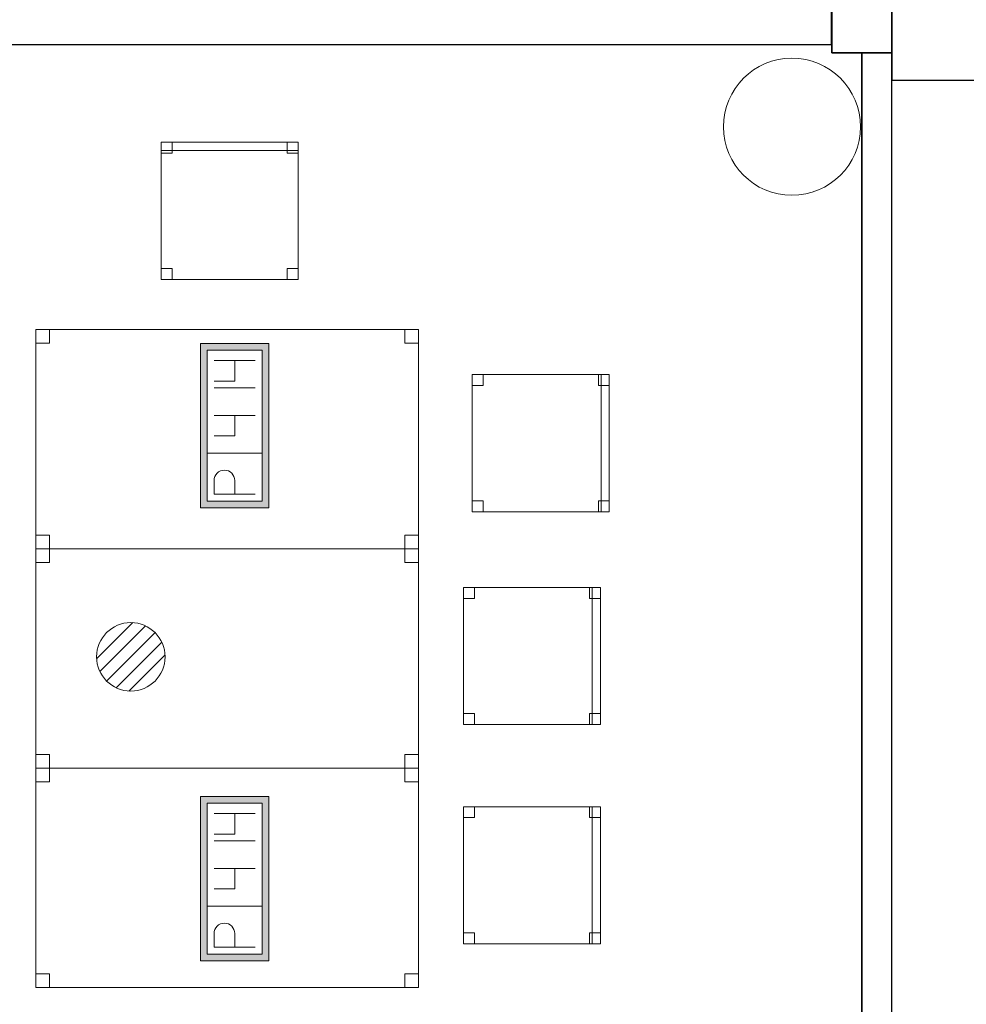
# Model space of a CAD drawing. Header units: metres. Extents: x 391.1 to 427.5, y 12.8 to 28.4.
# Tile 203 of 206: x 418.2 to 421.6, y 20.7 to 24.3. Entities that reach past the tile are written whole.
import ezdxf

# ---------------------------------------------------------------- set-up
doc = ezdxf.new("R2010")
doc.units = ezdxf.units.M
doc.layers.add('01_SUELOS', color=7, linetype='Continuous', lineweight=25, true_color=0x007f00)
for name, color, linetype, lineweight in [('02_MOBILIARIO', 7, 'Continuous', 18), ('A-COLS-____-MCUT', 7, 'Continuous', 18), ('A-COLS-____-OTLN', 7, 'Continuous', 18), ('A-DETL-____-MBND', 7, 'Continuous', 18), ('A-DETL-GENF-OTLN', 7, 'Continuous', 18), ('A-WALL-____-MCUT', 7, 'Continuous', 25), ('A-WALL-____-OTLN', 7, 'Continuous', 25)]:
    doc.layers.add(name, color=color, linetype=linetype, lineweight=lineweight)

# ---------------------------------------------------------------- blocks, each defined once
blk = doc.blocks.new('Family - Cadira d_Oficina_PA-152026-03_TEL_P0A')
at = {"layer": 'A-DETL-____-MBND', "color": 253, "true_color": 0xaaaaaa}
for p, q in [((0, 0), (0, 0.5)), ((0, 0.5), (0.5, 0.5)), ((0.5, 0.5), (0, 0.5)), ((0, 0.5), (0, 0)), ((0, 0.46), (0, 0.5)), ((0, 0.5), (0.04, 0.5)), ((0, 0.5), (0, 0.46)), ((0.04, 0.5), (0, 0.5)), ((0.04, 0.5), (0.04, 0.46)), ((0.04, 0.46), (0.04, 0.5)), ((0.46, 0.46), (0.46, 0.5)), ((0.46, 0.5), (0.5, 0.5)), ((0.46, 0.5), (0.46, 0.46)), ((0.5, 0.5), (0.46, 0.5)), ((0.47, 0), (0.47, 0.5)), ((0.47, 0.5), (0.5, 0.5)), ((0.47, 0.5), (0.47, 0)), ((0.5, 0.5), (0.47, 0.5)), ((0.5, 0.5), (0.5, 0)), ((0.5, 0), (0.5, 0.5)), ((0.5, 0.5), (0.5, 0.46)), ((0.5, 0.46), (0.5, 0.5)), ((0.5, 0.5), (0.5, 0)), ((0.5, 0), (0.5, 0.5)), ((0.04, 0.46), (0, 0.46)), ((0, 0.46), (0.04, 0.46)), ((0.5, 0.46), (0.46, 0.46)), ((0.46, 0.46), (0.5, 0.46)), ((0, 0), (0, 0.04)), ((0, 0.04), (0.04, 0.04)), ((0, 0.04), (0, 0)), ((0.04, 0.04), (0, 0.04)), ((0.04, 0.04), (0.04, 0)), ((0.04, 0), (0.04, 0.04)), ((0.46, 0), (0.46, 0.04)), ((0.46, 0.04), (0.5, 0.04)), ((0.46, 0.04), (0.46, 0)), ((0.5, 0.04), (0.46, 0.04)), ((0.5, 0.04), (0.5, 0)), ((0.5, 0), (0.5, 0.04)), ((0.5, 0), (0, 0)), ((0, 0), (0.5, 0)), ((0.04, 0), (0, 0)), ((0, 0), (0.04, 0)), ((0.5, 0), (0.46, 0)), ((0.46, 0), (0.5, 0)), ((0.47, 0), (0.5, 0)), ((0.5, 0), (0.47, 0))]:
    blk.add_line(p, q, dxfattribs=at)
blk = doc.blocks.new('Family - Cadira d_Oficina_PA-152230-03_TEL_P0A')
at = {"layer": 'A-DETL-____-MBND', "color": 253, "true_color": 0xaaaaaa}
for p, q in [((0, 0), (0, 0.5)), ((0, 0.5), (0.5, 0.5)), ((0.5, 0.5), (0, 0.5)), ((0, 0.5), (0, 0)), ((0, 0.46), (0, 0.5)), ((0, 0.5), (0.04, 0.5)), ((0, 0.5), (0, 0.46)), ((0.04, 0.5), (0, 0.5)), ((0, 0.47), (0, 0.5)), ((0, 0.5), (0.5, 0.5)), ((0, 0.5), (0, 0.47)), ((0.5, 0.5), (0, 0.5)), ((0.5, 0.47), (0, 0.47)), ((0, 0.47), (0.5, 0.47)), ((0.04, 0.5), (0.04, 0.46)), ((0.04, 0.46), (0.04, 0.5)), ((0.46, 0.46), (0.46, 0.5)), ((0.46, 0.5), (0.5, 0.5)), ((0.46, 0.5), (0.46, 0.46)), ((0.5, 0.5), (0.46, 0.5)), ((0.5, 0.5), (0.5, 0.46)), ((0.5, 0.46), (0.5, 0.5)), ((0.5, 0.5), (0.5, 0)), ((0.5, 0), (0.5, 0.5)), ((0.5, 0.5), (0.5, 0.47)), ((0.5, 0.47), (0.5, 0.5)), ((0.04, 0.46), (0, 0.46)), ((0, 0.46), (0.04, 0.46)), ((0.5, 0.46), (0.46, 0.46)), ((0.46, 0.46), (0.5, 0.46)), ((0, 0), (0, 0.04)), ((0, 0.04), (0.04, 0.04)), ((0, 0.04), (0, 0)), ((0.04, 0.04), (0, 0.04)), ((0.04, 0.04), (0.04, 0)), ((0.04, 0), (0.04, 0.04)), ((0.46, 0), (0.46, 0.04)), ((0.46, 0.04), (0.5, 0.04)), ((0.46, 0.04), (0.46, 0)), ((0.5, 0.04), (0.46, 0.04)), ((0.5, 0.04), (0.5, 0)), ((0.5, 0), (0.5, 0.04)), ((0.5, 0), (0, 0)), ((0, 0), (0.5, 0)), ((0.04, 0), (0, 0)), ((0, 0), (0.04, 0)), ((0.46, 0), (0.5, 0)), ((0.5, 0), (0.46, 0))]:
    blk.add_line(p, q, dxfattribs=at)
blk = doc.blocks.new('Family - Taula 140X80_PA-152242-03_TEL_P0A')
at = {"layer": 'A-DETL-____-MBND', "color": 253, "true_color": 0xaaaaaa}
for p, q in [((0, 0), (0, 0.8001)), ((0, 0.8001), (1.3969, 0.8001)), ((1.3969, 0.8001), (0, 0.8001)), ((0, 0.8001), (0, 0)), ((0, 0.7501), (0, 0.8001)), ((0, 0.8001), (0.05, 0.8001)), ((0.05, 0.8001), (0, 0.8001)), ((0, 0.8001), (0, 0.7501)), ((0.05, 0.8001), (0.05, 0.7501)), ((0.05, 0.7501), (0.05, 0.8001)), ((1.3469, 0.7501), (1.3469, 0.8001)), ((1.3469, 0.8001), (1.3969, 0.8001)), ((1.3969, 0.8001), (1.3469, 0.8001)), ((1.3469, 0.8001), (1.3469, 0.7501)), ((1.3969, 0.8001), (1.3969, 0.7501)), ((1.3969, 0.7501), (1.3969, 0.8001)), ((1.3969, 0.8001), (1.3969, 0)), ((1.3969, 0), (1.3969, 0.8001)), ((0.05, 0.7501), (0, 0.7501)), ((0, 0.7501), (0.05, 0.7501)), ((1.3969, 0.7501), (1.3469, 0.7501)), ((1.3469, 0.7501), (1.3969, 0.7501)), ((0, 0), (0, 0.05)), ((0, 0.05), (0.05, 0.05)), ((0.05, 0.05), (0, 0.05)), ((0, 0.05), (0, 0)), ((0.05, 0.05), (0.05, 0)), ((0.05, 0), (0.05, 0.05)), ((1.3469, 0), (1.3469, 0.05)), ((1.3469, 0.05), (1.3969, 0.05)), ((1.3969, 0.05), (1.3469, 0.05)), ((1.3469, 0.05), (1.3469, 0)), ((1.3969, 0.05), (1.3969, 0)), ((1.3969, 0), (1.3969, 0.05)), ((1.3969, 0), (0, 0)), ((0, 0), (1.3969, 0)), ((0.05, 0), (0, 0)), ((0, 0), (0.05, 0)), ((1.3969, 0), (1.3469, 0)), ((1.3469, 0), (1.3969, 0))]:
    blk.add_line(p, q, dxfattribs=at)
blk = doc.blocks.new('Family - Evans PA-152263-03_TEL_P0A')
at = {"layer": 'A-WALL-____-MCUT', "color": 253, "true_color": 0xaaaaaa}
for p, q in [((3.0001, 0.22), (0, 0.22)), ((0, 0.22), (0, 0)), ((3.0001, 0), (3.0001, 0.22)), ((0, 0), (3.0001, 0))]:
    blk.add_line(p, q, dxfattribs=at)
at = {"layer": 'A-WALL-____-OTLN', "color": 253, "true_color": 0xaaaaaa}
for p, q in [((3.0001, 0.22), (0, 0.22)), ((0, 0.22), (0, 0)), ((3.0001, 0), (3.0001, 0.22)), ((0, 0), (3.0001, 0))]:
    blk.add_line(p, q, dxfattribs=at)
at = {"layer": 'A-WALL-____-OTLN', "color": 253, "lineweight": 18, "true_color": 0xaaaaaa}
blk.add_line((0, 0), (2.9979, 0), dxfattribs=at)
blk = doc.blocks.new('Family - Evans PA-152325-03_TEL_P0A')
at = {"layer": 'A-WALL-____-MCUT', "color": 253, "true_color": 0xaaaaaa}
for p, q in [((6.7, 0.15), (0, 0.15)), ((0, 0.15), (0, 0))]:
    blk.add_line(p, q, dxfattribs=at)
at = {"layer": 'A-WALL-____-OTLN', "color": 253, "true_color": 0xaaaaaa}
for p, q in [((6.7, 0.15), (0, 0.15)), ((0, 0.15), (0, 0))]:
    blk.add_line(p, q, dxfattribs=at)
blk = doc.blocks.new('Family - Mampara PA-152398-03_TEL_P0A')
at = {"layer": 'A-WALL-____-MCUT', "color": 253, "true_color": 0xaaaaaa}
for p, q in [((9.6199, 0.11), (0, 0.11)), ((9.6199, 0), (9.6199, 0.11)), ((0, 0), (9.6199, 0))]:
    blk.add_line(p, q, dxfattribs=at)
at = {"layer": 'A-WALL-____-OTLN', "color": 253, "true_color": 0xaaaaaa}
for p, q in [((9.6199, 0.11), (0, 0.11)), ((9.6199, 0), (9.6199, 0.11)), ((0, 0), (9.6199, 0))]:
    blk.add_line(p, q, dxfattribs=at)
at = {"layer": 'A-WALL-____-OTLN', "color": 253, "lineweight": 18, "true_color": 0xaaaaaa}
blk.add_line((0, 0), (9.6199, 0), dxfattribs=at)
blk = doc.blocks.new('Family - Cadira d_Oficina_PA-152422-03_TEL_P0A')
at = {"layer": 'A-DETL-____-MBND', "color": 253, "true_color": 0xaaaaaa}
for p, q in [((0, 0), (0, 0.5)), ((0, 0.5), (0.5, 0.5)), ((0.5, 0.5), (0, 0.5)), ((0, 0.5), (0, 0)), ((0, 0.46), (0, 0.5)), ((0, 0.5), (0.04, 0.5)), ((0, 0.5), (0, 0.46)), ((0.04, 0.5), (0, 0.5)), ((0.04, 0.5), (0.04, 0.46)), ((0.04, 0.46), (0.04, 0.5)), ((0.46, 0.46), (0.46, 0.5)), ((0.46, 0.5), (0.5, 0.5)), ((0.46, 0.5), (0.46, 0.46)), ((0.5, 0.5), (0.46, 0.5)), ((0.47, 0), (0.47, 0.5)), ((0.47, 0.5), (0.5, 0.5)), ((0.47, 0.5), (0.47, 0)), ((0.5, 0.5), (0.47, 0.5)), ((0.5, 0.5), (0.5, 0.46)), ((0.5, 0.46), (0.5, 0.5)), ((0.5, 0.5), (0.5, 0)), ((0.5, 0), (0.5, 0.5)), ((0.5, 0.5), (0.5, 0)), ((0.5, 0), (0.5, 0.5)), ((0.04, 0.46), (0, 0.46)), ((0, 0.46), (0.04, 0.46)), ((0.5, 0.46), (0.46, 0.46)), ((0.46, 0.46), (0.5, 0.46)), ((0, 0), (0, 0.04)), ((0, 0.04), (0.04, 0.04)), ((0, 0.04), (0, 0)), ((0.04, 0.04), (0, 0.04)), ((0.04, 0.04), (0.04, 0)), ((0.04, 0), (0.04, 0.04)), ((0.46, 0), (0.46, 0.04)), ((0.46, 0.04), (0.5, 0.04)), ((0.46, 0.04), (0.46, 0)), ((0.5, 0.04), (0.46, 0.04)), ((0.5, 0.04), (0.5, 0)), ((0.5, 0), (0.5, 0.04)), ((0.5, 0), (0, 0)), ((0, 0), (0.5, 0)), ((0.04, 0), (0, 0)), ((0, 0), (0.04, 0)), ((0.5, 0), (0.46, 0)), ((0.46, 0), (0.5, 0)), ((0.47, 0), (0.5, 0)), ((0.5, 0), (0.47, 0))]:
    blk.add_line(p, q, dxfattribs=at)
blk = doc.blocks.new('Family - Taula 140X80_PA-152446-03_TEL_P0A')
at = {"layer": 'A-DETL-____-MBND', "color": 253, "true_color": 0xaaaaaa}
for p, q in [((0, 0.7501), (0, 0.8001)), ((0, 0.8001), (0.05, 0.8001)), ((0.05, 0.8001), (0, 0.8001)), ((0, 0.8001), (0, 0.7501)), ((0, 0), (0, 0.8001)), ((0, 0.8001), (1.3969, 0.8001)), ((1.3969, 0.8001), (0, 0.8001)), ((0, 0.8001), (0, 0)), ((0.05, 0.8001), (0.05, 0.7501)), ((0.05, 0.7501), (0.05, 0.8001)), ((1.3469, 0.7501), (1.3469, 0.8001)), ((1.3469, 0.8001), (1.3969, 0.8001)), ((1.3969, 0.8001), (1.3469, 0.8001)), ((1.3469, 0.8001), (1.3469, 0.7501)), ((1.3969, 0.8001), (1.3969, 0.7501)), ((1.3969, 0.7501), (1.3969, 0.8001)), ((1.3969, 0.8001), (1.3969, 0)), ((1.3969, 0), (1.3969, 0.8001)), ((0.05, 0.7501), (0, 0.7501)), ((0, 0.7501), (0.05, 0.7501)), ((1.3969, 0.7501), (1.3469, 0.7501)), ((1.3469, 0.7501), (1.3969, 0.7501)), ((0, 0), (0, 0.05)), ((0, 0.05), (0.05, 0.05)), ((0.05, 0.05), (0, 0.05)), ((0, 0.05), (0, 0)), ((0.05, 0.05), (0.05, 0)), ((0.05, 0), (0.05, 0.05)), ((1.3469, 0), (1.3469, 0.05)), ((1.3469, 0.05), (1.3969, 0.05)), ((1.3969, 0.05), (1.3469, 0.05)), ((1.3469, 0.05), (1.3469, 0)), ((1.3969, 0.05), (1.3969, 0)), ((1.3969, 0), (1.3969, 0.05)), ((0.05, 0), (0, 0)), ((0, 0), (0.05, 0)), ((1.3969, 0), (0, 0)), ((0, 0), (1.3969, 0)), ((1.3969, 0), (1.3469, 0)), ((1.3469, 0), (1.3969, 0))]:
    blk.add_line(p, q, dxfattribs=at)
blk = doc.blocks.new('Family - Pilar PA-152559-03_TEL_P0A')
at = {"layer": 'A-COLS-____-MCUT', "color": 253, "true_color": 0xaaaaaa}
for start, end in [(360, 180), (180, 360)]:
    blk.add_arc((0.25, 0.25), 0.25, start, end, dxfattribs=at)
at = {"layer": 'A-COLS-____-OTLN', "color": 253, "true_color": 0xaaaaaa}
for start, end in [(360, 180), (180, 360)]:
    blk.add_arc((0.25, 0.25), 0.25, start, end, dxfattribs=at)
blk = doc.blocks.new('Family - Taula 140X80_PA-152597-03_TEL_P0A')
at = {"layer": 'A-DETL-____-MBND', "color": 253, "true_color": 0xaaaaaa}
for p, q in [((0, 0.7501), (0, 0.8001)), ((0, 0.8001), (0.05, 0.8001)), ((0.05, 0.8001), (0, 0.8001)), ((0, 0.8001), (0, 0.7501)), ((0, 0), (0, 0.8001)), ((0, 0.8001), (1.3969, 0.8001)), ((1.3969, 0.8001), (0, 0.8001)), ((0, 0.8001), (0, 0)), ((0.05, 0.8001), (0.05, 0.7501)), ((0.05, 0.7501), (0.05, 0.8001)), ((1.3469, 0.7501), (1.3469, 0.8001)), ((1.3469, 0.8001), (1.3969, 0.8001)), ((1.3969, 0.8001), (1.3469, 0.8001)), ((1.3469, 0.8001), (1.3469, 0.7501)), ((1.3969, 0.8001), (1.3969, 0.7501)), ((1.3969, 0.7501), (1.3969, 0.8001)), ((1.3969, 0.8001), (1.3969, 0)), ((1.3969, 0), (1.3969, 0.8001)), ((0.05, 0.7501), (0, 0.7501)), ((0, 0.7501), (0.05, 0.7501)), ((1.3969, 0.7501), (1.3469, 0.7501)), ((1.3469, 0.7501), (1.3969, 0.7501)), ((0, 0), (0, 0.05)), ((0, 0.05), (0.05, 0.05)), ((0.05, 0.05), (0, 0.05)), ((0, 0.05), (0, 0)), ((0.05, 0.05), (0.05, 0)), ((0.05, 0), (0.05, 0.05)), ((1.3469, 0), (1.3469, 0.05)), ((1.3469, 0.05), (1.3969, 0.05)), ((1.3969, 0.05), (1.3469, 0.05)), ((1.3469, 0.05), (1.3469, 0)), ((1.3969, 0.05), (1.3969, 0)), ((1.3969, 0), (1.3969, 0.05)), ((0.05, 0), (0, 0)), ((0, 0), (0.05, 0)), ((1.3969, 0), (0, 0)), ((0, 0), (1.3969, 0)), ((1.3969, 0), (1.3469, 0)), ((1.3469, 0), (1.3969, 0))]:
    blk.add_line(p, q, dxfattribs=at)
blk = doc.blocks.new('Family - LONDR55-XX_ZZ-ARQ-CAA-M3D-Londres55-152611-03_TEL_P0A')
at = {"layer": '01_SUELOS', "color": 9, "true_color": 0xaad4aa}
for p, q in [((21.9598, 10.9289), (21.9598, 11.109)), ((21.9598, 11.109), (21.9598, 10.9289)), ((22.0698, 10.9289), (21.9598, 10.9289)), ((21.9598, 10.9289), (22.0698, 10.9289)), ((22.0698, 1.209), (22.0698, 10.9289)), ((22.0698, 10.9289), (22.0698, 1.209))]:
    blk.add_line(p, q, dxfattribs=at)
blk = doc.blocks.new('Family - Cadira d_Oficina_PA-152676-03_TEL_P0A')
at = {"layer": 'A-DETL-____-MBND', "color": 253, "true_color": 0xaaaaaa}
for p, q in [((0, 0), (0, 0.5)), ((0, 0.5), (0.5, 0.5)), ((0.5, 0.5), (0, 0.5)), ((0, 0.5), (0, 0)), ((0, 0.46), (0, 0.5)), ((0, 0.5), (0.04, 0.5)), ((0, 0.5), (0, 0.46)), ((0.04, 0.5), (0, 0.5)), ((0.04, 0.5), (0.04, 0.46)), ((0.04, 0.46), (0.04, 0.5)), ((0.46, 0.46), (0.46, 0.5)), ((0.46, 0.5), (0.5, 0.5)), ((0.46, 0.5), (0.46, 0.46)), ((0.5, 0.5), (0.46, 0.5)), ((0.47, 0), (0.47, 0.5)), ((0.47, 0.5), (0.5, 0.5)), ((0.47, 0.5), (0.47, 0)), ((0.5, 0.5), (0.47, 0.5)), ((0.5, 0.5), (0.5, 0.46)), ((0.5, 0.46), (0.5, 0.5)), ((0.5, 0.5), (0.5, 0)), ((0.5, 0), (0.5, 0.5)), ((0.5, 0.5), (0.5, 0)), ((0.5, 0), (0.5, 0.5)), ((0.04, 0.46), (0, 0.46)), ((0, 0.46), (0.04, 0.46)), ((0.5, 0.46), (0.46, 0.46)), ((0.46, 0.46), (0.5, 0.46)), ((0, 0), (0, 0.04)), ((0, 0.04), (0.04, 0.04)), ((0, 0.04), (0, 0)), ((0.04, 0.04), (0, 0.04)), ((0.04, 0.04), (0.04, 0)), ((0.04, 0), (0.04, 0.04)), ((0.46, 0), (0.46, 0.04)), ((0.46, 0.04), (0.5, 0.04)), ((0.46, 0.04), (0.46, 0)), ((0.5, 0.04), (0.46, 0.04)), ((0.5, 0.04), (0.5, 0)), ((0.5, 0), (0.5, 0.04)), ((0.5, 0), (0, 0)), ((0, 0), (0.5, 0)), ((0.04, 0), (0, 0)), ((0, 0), (0.04, 0)), ((0.5, 0), (0.46, 0)), ((0.46, 0), (0.5, 0)), ((0.47, 0), (0.5, 0)), ((0.5, 0), (0.47, 0))]:
    blk.add_line(p, q, dxfattribs=at)
blk = doc.blocks.new('Family - LONDR55-XX_ZZ-ARQ-CAA-M3D-Londres55-155430-03_TEL_P0A')
at = {"layer": '01_SUELOS', "color": 9, "true_color": 0xaad4aa}
for p, q in [((1.1798, 3.0999), (0, 3.0999)), ((0, 3.0999), (0.0003, 1.6498)), ((0, 3.0999), (0.0003, 1.6498)), ((1.1798, 3.0999), (0, 3.0999)), ((0.0003, 1.6498), (0, 3.0999)), ((0.0003, 1.6498), (0, 3.0999)), ((0, 3.0999), (0.0003, 0)), ((0, 3.0999), (0.0003, 0)), ((0, 3.0999), (0.0003, 0)), ((0, 3.0999), (0.0003, 1.6498)), ((0.0003, 0), (0, 3.0999)), ((0, 3.0999), (0.0003, 1.6498)), ((1.1802, 1.7002), (1.1798, 3.0999)), ((1.1802, 1.7002), (1.1798, 3.0999)), ((1.1798, 3.0999), (5.2706, 3.0999)), ((1.1798, 3.0999), (1.1802, 1.7002)), ((1.1802, 1.7002), (1.1798, 3.0999)), ((1.1799, 2.7359), (1.1798, 3.0999)), ((1.1798, 3.0999), (1.1799, 2.7359)), ((1.1799, 2.7359), (1.1798, 3.0999)), ((5.2706, 3.0999), (1.1798, 3.0999)), ((5.2706, 3.0999), (1.1798, 3.0999)), ((1.1799, 2.7359), (1.1798, 3.0999)), ((1.1798, 3.0999), (5.2706, 3.0999)), ((5.1876, 2.6997), (5.2706, 3.0999)), ((5.2706, 3.0999), (5.1876, 2.6997)), ((5.2706, 3.0999), (5.1876, 2.6997)), ((5.1876, 2.6997), (5.2706, 3.0999)), ((1.1802, 1.7002), (1.1799, 2.7359)), ((1.1802, 1.7002), (1.1799, 2.7359)), ((1.1799, 2.7359), (1.1802, 1.7002)), ((1.1799, 2.7359), (1.1802, 1.7002)), ((5.1876, 2.6997), (5.7947, 2.5738)), ((5.7947, 2.5738), (5.1876, 2.6997)), ((5.7947, 2.5738), (5.1876, 2.6997)), ((5.7947, 2.5738), (5.1876, 2.6997)), ((5.7947, 2.5738), (5.4771, 1.0451)), ((5.7947, 2.5738), (5.4771, 1.0451)), ((5.7947, 2.5738), (5.4771, 1.0451)), ((5.7947, 2.5738), (5.4771, 1.0451)), ((1.3842, 1.7214), (1.5887, 1.7374)), ((1.5887, 1.7374), (1.3842, 1.7214)), ((1.5887, 1.7374), (1.3842, 1.7214)), ((1.5887, 1.7374), (1.3842, 1.7214)), ((1.5887, 1.7374), (1.3842, 1.7214)), ((1.5887, 1.7374), (1.3842, 1.7214)), ((1.4864, 1.7301), (1.3842, 1.7214)), ((1.4864, 1.7301), (1.3842, 1.7214)), ((1.479, 1.7295), (1.3842, 1.7214)), ((1.479, 1.7295), (1.3842, 1.7214)), ((1.5887, 1.7374), (1.479, 1.7295)), ((1.479, 1.7295), (1.5887, 1.7374)), ((1.4864, 1.7301), (1.479, 1.7295)), ((1.4864, 1.7301), (1.5887, 1.7374)), ((1.5887, 1.7374), (1.4864, 1.7301)), ((1.5887, 1.7374), (1.7935, 1.7484)), ((1.7935, 1.7484), (1.5887, 1.7374)), ((1.7935, 1.7484), (1.5887, 1.7374)), ((1.5887, 1.7374), (1.7935, 1.7484)), ((1.5887, 1.7374), (1.7935, 1.7484)), ((1.7935, 1.7484), (1.5887, 1.7374)), ((1.6935, 1.7437), (1.5887, 1.7374)), ((1.691, 1.7435), (1.5887, 1.7374)), ((1.691, 1.7435), (1.5887, 1.7374)), ((1.691, 1.7435), (1.7935, 1.7484)), ((1.7935, 1.7484), (1.691, 1.7435)), ((1.6935, 1.7437), (1.7935, 1.7484)), ((1.9985, 1.7541), (1.7935, 1.7484)), ((1.7935, 1.7484), (1.9985, 1.7541)), ((1.7935, 1.7484), (1.9985, 1.7541)), ((1.9985, 1.7541), (1.7935, 1.7484)), ((1.896, 1.7519), (1.7935, 1.7484)), ((1.896, 1.7519), (1.7935, 1.7484)), ((1.7935, 1.7484), (1.8954, 1.7519)), ((1.7935, 1.7484), (1.8101, 1.749)), ((1.7935, 1.7484), (1.8101, 1.749)), ((1.8101, 1.749), (1.8267, 1.7496)), ((1.8267, 1.7496), (1.8101, 1.749)), ((1.8267, 1.7496), (1.9126, 1.7523)), ((1.9126, 1.7523), (1.8267, 1.7496)), ((1.8954, 1.7519), (1.8267, 1.7496)), ((1.8954, 1.7519), (1.9985, 1.7541)), ((1.8954, 1.7519), (1.9126, 1.7523)), ((1.896, 1.7519), (1.9985, 1.7541)), ((1.9985, 1.7541), (1.896, 1.7519)), ((1.9126, 1.7523), (1.9985, 1.7541)), ((1.9985, 1.7541), (1.9126, 1.7523)), ((2.1011, 1.7551), (1.9985, 1.7541)), ((2.1011, 1.7551), (1.9985, 1.7541)), ((2.1012, 1.7551), (1.9985, 1.7541)), ((1.9985, 1.7541), (2.2036, 1.7547)), ((2.2036, 1.7547), (1.9985, 1.7541)), ((2.2036, 1.7547), (1.9985, 1.7541)), ((1.9985, 1.7541), (2.2036, 1.7547)), ((1.9985, 1.7541), (2.2036, 1.7547)), ((2.2036, 1.7547), (1.9985, 1.7541)), ((2.1011, 1.7551), (2.2036, 1.7547)), ((2.2036, 1.7547), (2.1011, 1.7551)), ((2.1012, 1.7551), (2.2036, 1.7547)), ((2.2036, 1.7547), (2.4087, 1.7502)), ((2.3062, 1.7531), (2.2036, 1.7547)), ((2.4087, 1.7502), (2.2036, 1.7547)), ((2.4087, 1.7502), (2.2036, 1.7547)), ((2.3062, 1.7531), (2.2036, 1.7547)), ((2.2036, 1.7547), (2.4087, 1.7502)), ((2.2036, 1.7547), (2.4087, 1.7502)), ((2.4087, 1.7502), (2.2036, 1.7547)), ((2.3061, 1.7531), (2.2036, 1.7547)), ((2.3061, 1.7531), (2.4087, 1.7502)), ((2.3062, 1.7531), (2.4087, 1.7502)), ((2.4087, 1.7502), (2.3062, 1.7531)), ((2.4087, 1.7502), (2.6136, 1.7405)), ((2.4087, 1.7502), (2.6136, 1.7405)), ((2.5112, 1.746), (2.4087, 1.7502)), ((2.6136, 1.7405), (2.4087, 1.7502)), ((2.5112, 1.746), (2.4087, 1.7502)), ((2.4087, 1.7502), (2.6136, 1.7405)), ((2.4087, 1.7502), (2.6136, 1.7405)), ((2.6136, 1.7405), (2.4087, 1.7502)), ((2.4087, 1.7502), (2.5112, 1.746)), ((2.5112, 1.746), (2.6136, 1.7405)), ((2.6136, 1.7405), (2.5112, 1.746)), ((2.5112, 1.746), (2.6136, 1.7405)), ((2.6136, 1.7405), (2.8182, 1.7256)), ((2.7159, 1.7337), (2.6136, 1.7405)), ((2.8182, 1.7256), (2.6136, 1.7405)), ((2.8182, 1.7256), (2.6136, 1.7405)), ((2.7159, 1.7337), (2.6136, 1.7405)), ((2.6136, 1.7405), (2.8182, 1.7256)), ((2.6136, 1.7405), (2.8182, 1.7256)), ((2.8182, 1.7256), (2.6136, 1.7405)), ((2.7159, 1.7337), (2.6136, 1.7405)), ((2.7159, 1.7337), (2.8182, 1.7256)), ((2.8182, 1.7256), (2.7159, 1.7337)), ((2.7159, 1.7337), (2.8182, 1.7256)), ((2.8182, 1.7256), (3.0223, 1.7056)), ((2.9203, 1.7162), (2.8182, 1.7256)), ((3.0223, 1.7056), (2.8182, 1.7256)), ((3.0223, 1.7056), (2.8182, 1.7256)), ((2.9203, 1.7162), (2.8182, 1.7256)), ((2.8182, 1.7256), (3.0223, 1.7056)), ((2.8182, 1.7256), (3.0223, 1.7056)), ((3.0223, 1.7056), (2.8182, 1.7256)), ((2.9203, 1.7162), (2.8182, 1.7256)), ((1.1802, 1.7002), (1.3842, 1.7214)), ((1.3842, 1.7214), (1.1802, 1.7002)), ((1.3842, 1.7214), (1.1802, 1.7002)), ((1.3842, 1.7214), (1.1802, 1.7002)), ((1.1802, 1.7002), (1.3842, 1.7214)), ((1.3842, 1.7214), (1.1802, 1.7002)), ((1.1802, 1.7002), (1.2479, 1.7075)), ((1.1802, 1.7002), (1.2317, 1.7058)), ((1.1802, 1.7002), (1.2317, 1.7058)), ((1.1802, 1.6498), (1.1802, 1.7002)), ((1.1802, 1.6498), (1.1802, 1.7002)), ((1.1802, 1.7002), (1.1802, 1.7002)), ((1.1802, 1.7002), (1.1802, 1.7002)), ((1.1802, 1.7002), (1.1802, 1.7002)), ((1.1802, 1.7002), (1.1802, 1.7002)), ((1.2317, 1.7058), (1.2826, 1.7112)), ((1.2826, 1.7112), (1.2317, 1.7058)), ((1.2479, 1.7075), (1.2826, 1.7112)), ((1.2826, 1.7112), (1.349, 1.718)), ((1.349, 1.718), (1.2826, 1.7112)), ((1.3842, 1.7214), (1.349, 1.718)), ((1.349, 1.718), (1.3842, 1.7214)), ((1.3842, 1.7214), (1.349, 1.718)), ((1.3842, 1.7214), (1.3842, 1.7214)), ((1.3842, 1.7214), (1.3842, 1.7214)), ((1.3842, 1.7214), (1.3842, 1.7214)), ((1.3842, 1.7214), (1.3842, 1.7214)), ((2.9203, 1.7162), (3.0223, 1.7056)), ((3.0223, 1.7056), (2.9203, 1.7162)), ((2.9203, 1.7162), (3.0223, 1.7056)), ((3.0223, 1.7056), (3.2259, 1.6805)), ((3.1242, 1.6937), (3.0223, 1.7056)), ((3.2259, 1.6805), (3.0223, 1.7056)), ((3.2259, 1.6805), (3.0223, 1.7056)), ((3.1242, 1.6937), (3.0223, 1.7056)), ((3.0223, 1.7056), (3.2259, 1.6805)), ((3.0223, 1.7056), (3.2259, 1.6805)), ((3.2259, 1.6805), (3.0223, 1.7056)), ((3.1241, 1.6937), (3.0223, 1.7056)), ((3.1241, 1.6937), (3.2259, 1.6805)), ((3.1242, 1.6937), (3.2259, 1.6805)), ((3.2259, 1.6805), (3.1242, 1.6937)), ((3.2259, 1.6805), (3.277, 1.6733)), ((3.2259, 1.6805), (3.277, 1.6733)), ((3.3274, 1.666), (3.2259, 1.6805)), ((3.4287, 1.6502), (3.2259, 1.6805)), ((3.3274, 1.666), (3.2259, 1.6805)), ((3.2259, 1.6805), (3.4287, 1.6502)), ((3.2259, 1.6805), (3.4287, 1.6502)), ((3.4287, 1.6502), (3.2259, 1.6805)), ((3.2259, 1.6805), (3.3274, 1.666)), ((3.277, 1.6733), (3.328, 1.6659)), ((3.328, 1.6659), (3.277, 1.6733)), ((3.3274, 1.666), (3.277, 1.6733)), ((3.3274, 1.666), (3.4287, 1.6502)), ((3.4287, 1.6502), (3.3274, 1.666)), ((3.3274, 1.666), (3.4287, 1.6502)), ((3.3274, 1.666), (3.3784, 1.6582)), ((3.328, 1.6659), (3.3784, 1.6582)), ((3.3784, 1.6582), (3.328, 1.6659)), ((3.3784, 1.6582), (3.4287, 1.6502)), ((3.4287, 1.6502), (3.3784, 1.6582)), ((0.0003, 1.6498), (1.1802, 1.6498)), ((0.0003, 1.6498), (1.1802, 1.6498)), ((0.0003, 0), (0.0003, 1.6498)), ((0.0003, 1.6498), (0.0003, 0)), ((1.1802, 1.6498), (0.0003, 1.6498)), ((1.1802, 1.6498), (0.0003, 1.6498)), ((0.0003, 0), (0.0003, 1.6498)), ((0.0003, 0), (0.0003, 1.6498)), ((0.0003, 0), (0.0003, 1.6498)), ((0.0003, 0), (0.0003, 1.6498)), ((1.1802, 0), (1.1802, 1.6498)), ((1.1802, 0), (1.1802, 1.6498)), ((3.4287, 1.6502), (3.6308, 1.6149)), ((3.4287, 1.6502), (3.6308, 1.6149)), ((3.5299, 1.6332), (3.4287, 1.6502)), ((3.6308, 1.6149), (3.4287, 1.6502)), ((3.5299, 1.6332), (3.4287, 1.6502)), ((3.4287, 1.6502), (3.6308, 1.6149)), ((3.4287, 1.6502), (3.6308, 1.6149)), ((3.6308, 1.6149), (3.4287, 1.6502)), ((3.4287, 1.6502), (3.5299, 1.6332)), ((3.5299, 1.6332), (3.6308, 1.6149)), ((3.6308, 1.6149), (3.5299, 1.6332)), ((3.5299, 1.6332), (3.6308, 1.6149)), ((3.6308, 1.6149), (3.8319, 1.5745)), ((3.6308, 1.6149), (3.8319, 1.5745)), ((3.7314, 1.5953), (3.6308, 1.6149)), ((3.8319, 1.5745), (3.6308, 1.6149)), ((3.7314, 1.5953), (3.6308, 1.6149)), ((3.6308, 1.6149), (3.8319, 1.5745)), ((3.6308, 1.6149), (3.8319, 1.5745)), ((3.8319, 1.5745), (3.6308, 1.6149)), ((3.6308, 1.6149), (3.7314, 1.5953)), ((3.7314, 1.5953), (3.8319, 1.5745)), ((3.8319, 1.5745), (3.7314, 1.5953)), ((3.7314, 1.5953), (3.8319, 1.5745)), ((3.8319, 1.5745), (4.0319, 1.529)), ((4.0319, 1.529), (3.8319, 1.5745)), ((3.8319, 1.5745), (3.932, 1.5524)), ((3.8319, 1.5745), (4.0319, 1.529)), ((3.8319, 1.5745), (4.0319, 1.529)), ((4.0319, 1.529), (3.8319, 1.5745)), ((3.932, 1.5524), (3.8319, 1.5745)), ((4.0319, 1.529), (3.8319, 1.5745)), ((3.8319, 1.5745), (3.9322, 1.5524)), ((3.932, 1.5524), (4.0319, 1.529)), ((4.0319, 1.529), (3.932, 1.5524)), ((4.0319, 1.529), (3.9322, 1.5524)), ((4.0319, 1.529), (4.071, 1.5195)), ((4.071, 1.5195), (4.0319, 1.529)), ((4.0319, 1.529), (4.1312, 1.5045)), ((4.2307, 1.4786), (4.0319, 1.529)), ((4.1312, 1.5045), (4.0319, 1.529)), ((4.0319, 1.529), (4.2307, 1.4786)), ((4.0319, 1.529), (4.2307, 1.4786)), ((4.2307, 1.4786), (4.0319, 1.529)), ((4.0319, 1.529), (4.1309, 1.5046)), ((4.071, 1.5195), (4.1101, 1.5098)), ((4.071, 1.5195), (4.1101, 1.5098)), ((4.1101, 1.5098), (4.1817, 1.4915)), ((4.1817, 1.4915), (4.1101, 1.5098)), ((4.1309, 1.5046), (4.1101, 1.5098)), ((4.1309, 1.5046), (4.2307, 1.4786)), ((4.1309, 1.5046), (4.1817, 1.4915)), ((4.1312, 1.5045), (4.2307, 1.4786)), ((4.2307, 1.4786), (4.1312, 1.5045)), ((4.1817, 1.4915), (4.2307, 1.4786)), ((4.2307, 1.4786), (4.1817, 1.4915)), ((4.2307, 1.4786), (4.1817, 1.4915)), ((4.2307, 1.4786), (4.3004, 1.4596)), ((4.2307, 1.4786), (4.3297, 1.4515)), ((4.2307, 1.4786), (4.3004, 1.4596)), ((4.4282, 1.4231), (4.2307, 1.4786)), ((4.3297, 1.4515), (4.2307, 1.4786)), ((4.2307, 1.4786), (4.4282, 1.4231)), ((4.2307, 1.4786), (4.4282, 1.4231)), ((4.4282, 1.4231), (4.2307, 1.4786)), ((4.2307, 1.4786), (4.3316, 1.4509)), ((4.3004, 1.4596), (4.3699, 1.44)), ((4.3004, 1.4596), (4.3699, 1.44)), ((4.3316, 1.4509), (4.3004, 1.4596)), ((4.3297, 1.4515), (4.4282, 1.4231)), ((4.4282, 1.4231), (4.3297, 1.4515)), ((4.3316, 1.4509), (4.3699, 1.44)), ((4.3316, 1.4509), (4.4282, 1.4231)), ((4.3699, 1.44), (4.3991, 1.4316)), ((4.3699, 1.44), (4.3991, 1.4316)), ((4.3991, 1.4316), (4.4282, 1.4231)), ((4.4282, 1.4231), (4.3991, 1.4316)), ((4.4282, 1.4231), (4.3991, 1.4316)), ((4.4282, 1.4231), (4.6242, 1.3627)), ((4.6242, 1.3627), (4.4282, 1.4231)), ((4.4282, 1.4231), (4.5263, 1.3935)), ((4.6242, 1.3627), (4.4282, 1.4231)), ((4.5263, 1.3935), (4.4282, 1.4231)), ((4.4282, 1.4231), (4.6242, 1.3627)), ((4.4282, 1.4231), (4.6242, 1.3627)), ((4.6242, 1.3627), (4.4282, 1.4231)), ((4.4282, 1.4231), (4.5186, 1.3959)), ((4.5186, 1.3959), (4.4282, 1.4231)), ((4.6242, 1.3627), (4.5186, 1.3959)), ((4.5186, 1.3959), (4.5263, 1.3935)), ((4.5186, 1.3959), (4.6242, 1.3627)), ((4.5263, 1.3935), (4.6242, 1.3627)), ((4.6242, 1.3627), (4.5263, 1.3935)), ((4.6242, 1.3627), (4.6483, 1.355)), ((4.6242, 1.3627), (4.7217, 1.3309)), ((4.6242, 1.3627), (4.6483, 1.355)), ((4.8186, 1.2974), (4.6242, 1.3627)), ((4.7217, 1.3309), (4.6242, 1.3627)), ((4.6242, 1.3627), (4.8186, 1.2974)), ((4.6242, 1.3627), (4.8186, 1.2974)), ((4.6242, 1.3627), (4.8186, 1.2974)), ((4.7217, 1.3309), (4.6242, 1.3627)), ((4.6242, 1.3627), (4.7486, 1.3218)), ((4.6483, 1.355), (4.6674, 1.3488)), ((4.6483, 1.355), (4.6674, 1.3488)), ((4.6674, 1.3488), (4.7484, 1.3219)), ((4.6674, 1.3488), (4.7484, 1.3219)), ((4.7486, 1.3218), (4.6674, 1.3488)), ((4.7217, 1.3309), (4.8186, 1.2974)), ((4.8186, 1.2974), (4.7217, 1.3309)), ((4.7217, 1.3309), (4.7486, 1.3218)), ((4.7484, 1.3219), (4.8119, 1.2998)), ((4.7484, 1.3219), (4.8119, 1.2998)), ((4.7486, 1.3218), (4.8186, 1.2974)), ((4.8119, 1.2998), (4.8186, 1.2974)), ((4.8186, 1.2974), (4.8119, 1.2998)), ((4.8186, 1.2974), (4.8898, 1.2715)), ((4.8898, 1.2715), (4.8186, 1.2974)), ((4.8186, 1.2974), (4.8542, 1.2845)), ((4.8898, 1.2715), (4.8186, 1.2974)), ((4.8542, 1.2845), (4.8186, 1.2974)), ((4.8186, 1.2974), (4.8898, 1.2715)), ((4.8186, 1.2974), (4.8898, 1.2715)), ((4.8898, 1.2715), (4.8186, 1.2974)), ((4.8186, 1.2974), (4.8424, 1.2889)), ((4.8898, 1.2715), (4.8424, 1.2889)), ((4.8542, 1.2845), (4.8898, 1.2715)), ((4.8898, 1.2715), (4.8542, 1.2845)), ((4.8898, 1.2715), (5.2023, 1.1522)), ((5.2023, 1.1522), (4.8898, 1.2715)), ((5.2023, 1.1522), (4.8898, 1.2715)), ((5.2023, 1.1522), (4.8898, 1.2715)), ((5.2023, 1.1522), (5.1833, 1.1059)), ((5.2023, 1.1522), (5.1833, 1.1059)), ((5.2023, 1.1522), (5.1833, 1.1059)), ((5.2023, 1.1522), (5.1833, 1.1059)), ((5.4771, 1.0451), (5.1833, 1.1059)), ((5.4771, 1.0451), (5.1833, 1.1059)), ((5.4771, 1.0451), (5.1833, 1.1059)), ((5.4771, 1.0451), (5.1833, 1.1059)), ((0.0003, 0), (1.1802, 0)), ((0.0003, 0), (1.1802, 0))]:
    blk.add_line(p, q, dxfattribs=at)
blk = doc.blocks.new('LONDR55-XX_ZZ-ARQ-CAA-M3D-Londres55_ifc-1-03_TEL_P0A')
at = {"layer": '01_SUELOS', "color": 253, "lineweight": 18, "true_color": 0xaaaaaa}
for name, p in [('Family - LONDR55-XX_ZZ-ARQ-CAA-M3D-Londres55-155430-03_TEL_P0A', (421.3564, 24.0697)), ('Family - LONDR55-XX_ZZ-ARQ-CAA-M3D-Londres55-152611-03_TEL_P0A', (399.1772, 13.2406))]:
    blk.add_blockref(name, p, dxfattribs=at)
at = {"layer": '02_MOBILIARIO', "color": 253, "lineweight": 18, "true_color": 0xaaaaaa}
for name, p in [('Family - Cadira d_Oficina_PA-152230-03_TEL_P0A', (418.6896, 23.3427)), ('Family - Taula 140X80_PA-152446-03_TEL_P0A', (418.2319, 22.3595)), ('Family - Cadira d_Oficina_PA-152676-03_TEL_P0A', (419.8254, 22.4953)), ('Family - Taula 140X80_PA-152242-03_TEL_P0A', (418.2319, 21.5595)), ('Family - Cadira d_Oficina_PA-152422-03_TEL_P0A', (419.7932, 21.7194)), ('Family - Taula 140X80_PA-152597-03_TEL_P0A', (418.2319, 20.7595)), ('Family - Cadira d_Oficina_PA-152026-03_TEL_P0A', (419.7932, 20.9195))]:
    blk.add_blockref(name, p, dxfattribs=at)
at = {"layer": 'A-COLS-____-OTLN', "color": 253, "lineweight": 18, "true_color": 0xaaaaaa}
blk.add_blockref('Family - Pilar PA-152559-03_TEL_P0A', (420.742, 23.6495), dxfattribs=at)
at = {"layer": 'A-WALL-____-OTLN', "color": 253, "lineweight": 18, "true_color": 0xaaaaaa}
for name, p, rotation in [('Family - Evans PA-152263-03_TEL_P0A', (421.357, 24.1695), 89.99995807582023), ('Family - Evans PA-152325-03_TEL_P0A', (421.1369, 24.3496), 180), ('Family - Mampara PA-152398-03_TEL_P0A', (421.357, 14.5496), 90.0000130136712)]:
    blk.add_blockref(name, p, dxfattribs=dict(at, rotation=rotation))
blk = doc.blocks.new('ZYR_08_04 Altaveu Sostre Encastat - Altaveu Encastat 01-911395-03_TEL_P0A')
at = {"layer": 'A-DETL-GENF-OTLN', "color": 6, "true_color": 0xff00ff}
for p, q in [((-0.1248, -0.007), (0.007, 0.1248)), ((-0.1128, -0.0539), (0.0539, 0.1128)), ((-0.0884, -0.0884), (0.0884, 0.0884)), ((-0.0539, -0.1128), (0.1128, 0.0539)), ((-0.007, -0.1248), (0.1248, 0.007))]:
    blk.add_line(p, q, dxfattribs=at)
blk.add_circle((0, 0), 0.125, dxfattribs=at)
blk = doc.blocks.new('ZYR_05_02_05 PT 4COL Terra - 14 PT Terra _2SC-4SAI-2VD_-903873-03_TEL_P0A')
at = {"layer": 'A-DETL-____-MBND', "true_color": 0x3c0aff}
h = blk.add_hatch(color=180, dxfattribs=at)
h.paths.add_polyline_path([(-0.0914, 0.125), (-0.0914, -0.125), (0.5086, -0.125), (0.5086, 0.125)])
h.paths.add_polyline_path([(-0.0664, 0.1), (0.4836, 0.1), (0.4836, -0.1), (-0.0664, -0.1)])
at = {"layer": 'A-DETL-____-MBND', "color": 180, "true_color": 0x3c0aff}
for p, q in [((0.5086, 0.125), (-0.0914, 0.125)), ((-0.0914, 0.125), (-0.0914, -0.125)), ((-0.0914, 0.125), (0.5086, 0.125)), ((-0.0914, 0.125), (-0.0914, -0.125)), ((0.5086, -0.125), (0.5086, 0.125)), ((0.5086, 0.125), (0.5086, -0.125)), ((-0.0664, -0.1), (-0.0664, 0.1)), ((-0.0664, 0.1), (0.4836, 0.1)), ((-0.0664, 0.1), (0.4836, 0.1)), ((-0.0664, -0.1), (-0.0664, 0.1)), ((-0.0414, 0.075), (0.0086, 0.0754)), ((-0.0414, 0.075), (-0.0414, -0.075)), ((0.1086, 0.1), (0.1086, -0.1)), ((0.1711, 0.075), (0.1711, 0)), ((0.2461, 0.075), (0.2461, -0.075)), ((0.3461, -0.075), (0.3461, 0.075)), ((0.3711, 0.075), (0.3711, 0)), ((0.4461, 0.075), (0.4461, -0.075)), ((0.4836, 0.1), (0.4836, -0.1)), ((0.4836, 0.1), (0.4836, -0.1)), ((-0.0414, 0), (0.0086, 0)), ((0.1711, 0), (0.2461, 0)), ((0.3711, 0), (0.4461, 0)), ((0.4836, -0.1), (-0.0664, -0.1)), ((0.4836, -0.1), (-0.0664, -0.1)), ((-0.0914, -0.125), (0.5086, -0.125)), ((0.5086, -0.125), (-0.0914, -0.125))]:
    blk.add_line(p, q, dxfattribs=at)
blk.add_arc((0.0086, 0.0377), 0.0377, 270, 90, dxfattribs=at)
blk = doc.blocks.new('ZYR_05_02_05 PT 4COL Terra - 14 PT Terra _2SC-4SAI-2VD_-903874-03_TEL_P0A')
at = {"layer": 'A-DETL-____-MBND', "true_color": 0x3c0aff}
h = blk.add_hatch(color=180, dxfattribs=at)
h.paths.add_polyline_path([(-0.8635, 0.125), (-0.8635, -0.125), (-0.2635, -0.125), (-0.2635, 0.125)])
h.paths.add_polyline_path([(-0.8385, 0.1), (-0.2885, 0.1), (-0.2885, -0.1), (-0.8385, -0.1)])
at = {"layer": 'A-DETL-____-MBND', "color": 180, "true_color": 0x3c0aff}
for p, q in [((-0.2635, 0.125), (-0.8635, 0.125)), ((-0.8635, 0.125), (-0.8635, -0.125)), ((-0.8635, 0.125), (-0.2635, 0.125)), ((-0.8635, 0.125), (-0.8635, -0.125)), ((-0.2635, -0.125), (-0.2635, 0.125)), ((-0.2635, 0.125), (-0.2635, -0.125)), ((-0.8385, -0.1), (-0.8385, 0.1)), ((-0.8385, 0.1), (-0.2885, 0.1)), ((-0.8385, 0.1), (-0.2885, 0.1)), ((-0.8385, -0.1), (-0.8385, 0.1)), ((-0.8135, 0.075), (-0.7635, 0.0754)), ((-0.8135, 0.075), (-0.8135, -0.075)), ((-0.6635, 0.1), (-0.6635, -0.1)), ((-0.601, 0.075), (-0.601, 0)), ((-0.526, 0.075), (-0.526, -0.075)), ((-0.426, -0.075), (-0.426, 0.075)), ((-0.401, 0.075), (-0.401, 0)), ((-0.326, 0.075), (-0.326, -0.075)), ((-0.2885, 0.1), (-0.2885, -0.1)), ((-0.2885, 0.1), (-0.2885, -0.1)), ((-0.8135, 0), (-0.7635, 0)), ((-0.601, 0), (-0.526, 0)), ((-0.401, 0), (-0.326, 0)), ((-0.2885, -0.1), (-0.8385, -0.1)), ((-0.2885, -0.1), (-0.8385, -0.1)), ((-0.8635, -0.125), (-0.2635, -0.125)), ((-0.2635, -0.125), (-0.8635, -0.125))]:
    blk.add_line(p, q, dxfattribs=at)
blk.add_arc((-0.7635, 0.0377), 0.0377, 270, 90, dxfattribs=at)

msp = doc.modelspace()

# ---------------------------------------------------------------- block references
at = {"lineweight": 5}
msp.add_blockref('LONDR55-XX_ZZ-ARQ-CAA-M3D-Londres55_ifc-1-03_TEL_P0A', (0, 0), dxfattribs=at)
at = {"layer": 'A-DETL-____-MBND', "color": 180, "true_color": 0x3c0aff, "rotation": 90.00000000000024}
for name, p in [('ZYR_05_02_05 PT 4COL Terra - 14 PT Terra _2SC-4SAI-2VD_-903873-03_TEL_P0A', (418.9582, 22.6006)), ('ZYR_05_02_05 PT 4COL Terra - 14 PT Terra _2SC-4SAI-2VD_-903874-03_TEL_P0A', (418.9582, 21.7206))]:
    msp.add_blockref(name, p, dxfattribs=at)
at = {"layer": 'A-DETL-GENF-OTLN', "color": 6, "true_color": 0xff00ff}
msp.add_blockref('ZYR_08_04 Altaveu Sostre Encastat - Altaveu Encastat 01-911395-03_TEL_P0A', (418.5791, 21.9661), dxfattribs=at)

doc.saveas('drawing.dxf')
